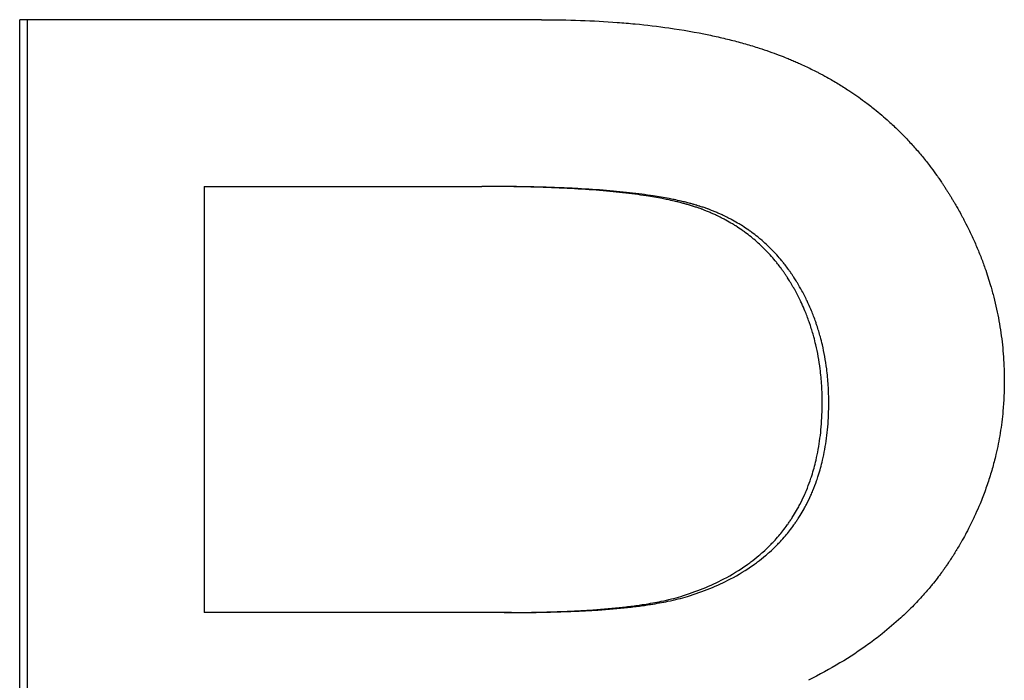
# Model space of a CAD drawing. Extents: x -6.6 to 6.6, y 0 to 15.4.
# Tile 4 of 15: x -1.03 to -0.807, y 8.889 to 9.039. Entities that reach past the tile are written whole.
import ezdxf

# ---------------------------------------------------------------- set-up
doc = ezdxf.new("R2010")
doc.units = 0
doc.header["$MEASUREMENT"] = 0
doc.layers.get('0').update_dxf_attribs({"linetype": 'CONTINUOUS'})

msp = doc.modelspace()

# ---------------------------------------------------------------- linework, layer by layer
for p, q in [((-0.91184, 9.03883), (-1.0301, 9.03883)), ((-1.0301, 8.71883), (-1.0301, 9.03883)), ((-0.98832, 9.00103), (-0.98832, 8.90444)), ((-0.98832, 9.00103), (-0.92532, 9.00103)), ((-0.9237, 9.00103), (-0.92532, 9.00103)), ((-0.92026, 8.90444), (-0.98832, 8.90444)), ((-0.91866, 8.90444), (-0.92026, 8.90444))]:
    msp.add_line(p, q)
msp.add_open_spline([(-1.0283, 8.71883), (-1.0283, 8.8255), (-1.0283, 8.93217), (-1.0283, 9.03883)], degree=3)
for points, knots in [([(-0.91184, 9.03883), (-0.90883, 9.03883), (-0.90589, 9.03878), (-0.90303, 9.03868), (-0.90016, 9.03858), (-0.89738, 9.03843), (-0.89466, 9.03822), (-0.8933, 9.03812), (-0.89196, 9.03801), (-0.89064, 9.03788), (-0.888, 9.03763), (-0.88543, 9.03732), (-0.88294, 9.03697), (-0.87982, 9.03652), (-0.87682, 9.036), (-0.87393, 9.0354), (-0.87336, 9.03527), (-0.87278, 9.03515), (-0.87222, 9.03502), (-0.87108, 9.03477), (-0.86996, 9.0345), (-0.86886, 9.03422), (-0.86831, 9.03408), (-0.86777, 9.03394), (-0.86723, 9.03379), (-0.86615, 9.0335), (-0.86508, 9.0332), (-0.86404, 9.03288), (-0.86352, 9.03272), (-0.863, 9.03256), (-0.86249, 9.03239), (-0.86172, 9.03215), (-0.86096, 9.03189), (-0.86021, 9.03163), (-0.85946, 9.03137), (-0.85873, 9.0311), (-0.858, 9.03082), (-0.85739, 9.03059), (-0.85679, 9.03036), (-0.8562, 9.03012), (-0.85585, 9.02997), (-0.85549, 9.02983), (-0.85514, 9.02968), (-0.85479, 9.02953), (-0.85445, 9.02938), (-0.8541, 9.02923), (-0.85376, 9.02908), (-0.85342, 9.02893), (-0.85307, 9.02877), (-0.85262, 9.02856), (-0.85217, 9.02835), (-0.85172, 9.02814), (-0.8515, 9.02803), (-0.85127, 9.02793), (-0.85105, 9.02782), (-0.85061, 9.0276), (-0.85017, 9.02738), (-0.84973, 9.02716), (-0.84951, 9.02705), (-0.84929, 9.02693), (-0.84907, 9.02682), (-0.84842, 9.02648), (-0.84777, 9.02613), (-0.84713, 9.02578), (-0.84671, 9.02554), (-0.84628, 9.0253), (-0.84586, 9.02506), (-0.84502, 9.02457), (-0.84419, 9.02407), (-0.84338, 9.02355), (-0.84297, 9.0233), (-0.84257, 9.02303), (-0.84216, 9.02277), (-0.84096, 9.02198), (-0.83978, 9.02116), (-0.83863, 9.0203), (-0.83787, 9.01974), (-0.83712, 9.01915), (-0.83637, 9.01856), (-0.83526, 9.01766), (-0.83418, 9.01674), (-0.83312, 9.01579), (-0.83277, 9.01547), (-0.83242, 9.01515), (-0.83208, 9.01482), (-0.83138, 9.01417), (-0.83071, 9.01351), (-0.83004, 9.01283), (-0.8297, 9.0125), (-0.82937, 9.01215), (-0.82905, 9.01181), (-0.82839, 9.01112), (-0.82775, 9.01042), (-0.82712, 9.0097), (-0.82681, 9.00934), (-0.82649, 9.00898), (-0.82619, 9.00861), (-0.82557, 9.00788), (-0.82496, 9.00714), (-0.82437, 9.00638), (-0.82408, 9.006), (-0.82378, 9.00562), (-0.82349, 9.00524), (-0.82306, 9.00466), (-0.82263, 9.00407), (-0.82221, 9.00348), (-0.82207, 9.00328), (-0.82193, 9.00308), (-0.82179, 9.00288), (-0.82158, 9.00258), (-0.82137, 9.00228), (-0.82117, 9.00198), (-0.8211, 9.00188), (-0.82103, 9.00178), (-0.82097, 9.00168), (-0.82083, 9.00147), (-0.8207, 9.00127), (-0.82056, 9.00106), (-0.82049, 9.00096), (-0.82043, 9.00086), (-0.82036, 9.00076), (-0.82023, 9.00055), (-0.82009, 9.00035), (-0.81996, 9.00014), (-0.8199, 9.00003), (-0.81983, 8.99993), (-0.81977, 8.99983), (-0.81963, 8.99962), (-0.8195, 8.99941), (-0.81937, 8.9992), (-0.81931, 8.9991), (-0.81925, 8.99899), (-0.81918, 8.99889), (-0.81905, 8.99868), (-0.81893, 8.99847), (-0.8188, 8.99826), (-0.81874, 8.99815), (-0.81867, 8.99805), (-0.81861, 8.99794), (-0.81848, 8.99773), (-0.81836, 8.99752), (-0.81824, 8.99731), (-0.81818, 8.9972), (-0.81811, 8.9971), (-0.81805, 8.99699), (-0.81787, 8.99668), (-0.81769, 8.99636), (-0.81751, 8.99604), (-0.81739, 8.99583), (-0.81727, 8.99562), (-0.81715, 8.99541), (-0.81692, 8.99499), (-0.81669, 8.99456), (-0.81646, 8.99414), (-0.81635, 8.99393), (-0.81624, 8.99371), (-0.81612, 8.9935), (-0.81579, 8.99286), (-0.81547, 8.99222), (-0.81515, 8.99158), (-0.81494, 8.99115), (-0.81473, 8.99073), (-0.81453, 8.9903), (-0.81413, 8.98944), (-0.81374, 8.98858), (-0.81336, 8.98772), (-0.81318, 8.98729), (-0.813, 8.98685), (-0.81282, 8.98642), (-0.81246, 8.98556), (-0.81212, 8.98469), (-0.8118, 8.98382), (-0.81164, 8.98338), (-0.81148, 8.98295), (-0.81133, 8.98251), (-0.81086, 8.9812), (-0.81044, 8.97988), (-0.81005, 8.97856), (-0.80979, 8.97768), (-0.80955, 8.97679), (-0.80932, 8.97591), (-0.80887, 8.97413), (-0.80848, 8.97235), (-0.80816, 8.97055), (-0.80799, 8.96966), (-0.80785, 8.96875), (-0.80772, 8.96785), (-0.80746, 8.96605), (-0.80727, 8.96423), (-0.80714, 8.9624), (-0.80701, 8.96057), (-0.80694, 8.95873), (-0.80694, 8.95688)], [0, 0, 0, 0, 0.125, 0.125, 0.125, 0.25, 0.25, 0.25, 0.3125, 0.3125, 0.3125, 0.4375, 0.4375, 0.4375, 0.59375, 0.59375, 0.59375, 0.625, 0.625, 0.625, 0.6875, 0.6875, 0.6875, 0.71875, 0.71875, 0.71875, 0.78125, 0.78125, 0.78125, 0.8125, 0.8125, 0.8125, 0.859375, 0.859375, 0.859375, 0.90625, 0.90625, 0.90625, 0.945312, 0.945312, 0.945312, 0.96875, 0.96875, 0.96875, 0.992188, 0.992188, 0.992188, 1.015625, 1.015625, 1.015625, 1.046875, 1.046875, 1.046875, 1.0625, 1.0625, 1.0625, 1.09375, 1.09375, 1.09375, 1.109375, 1.109375, 1.109375, 1.15625, 1.15625, 1.15625, 1.1875, 1.1875, 1.1875, 1.25, 1.25, 1.25, 1.28125, 1.28125, 1.28125, 1.375, 1.375, 1.375, 1.4375, 1.4375, 1.4375, 1.53125, 1.53125, 1.53125, 1.5625, 1.5625, 1.5625, 1.625, 1.625, 1.625, 1.65625, 1.65625, 1.65625, 1.71875, 1.71875, 1.71875, 1.75, 1.75, 1.75, 1.8125, 1.8125, 1.8125, 1.84375, 1.84375, 1.84375, 1.890625, 1.890625, 1.890625, 1.90625, 1.90625, 1.90625, 1.929688, 1.929688, 1.929688, 1.9375, 1.9375, 1.9375, 1.953125, 1.953125, 1.953125, 1.960938, 1.960938, 1.960938, 1.976562, 1.976562, 1.976562, 1.984375, 1.984375, 1.984375, 2, 2, 2, 2.007812, 2.007812, 2.007812, 2.023438, 2.023438, 2.023438, 2.03125, 2.03125, 2.03125, 2.046875, 2.046875, 2.046875, 2.054688, 2.054688, 2.054688, 2.078125, 2.078125, 2.078125, 2.09375, 2.09375, 2.09375, 2.125, 2.125, 2.125, 2.140625, 2.140625, 2.140625, 2.1875, 2.1875, 2.1875, 2.21875, 2.21875, 2.21875, 2.28125, 2.28125, 2.28125, 2.3125, 2.3125, 2.3125, 2.375, 2.375, 2.375, 2.40625, 2.40625, 2.40625, 2.5, 2.5, 2.5, 2.5625, 2.5625, 2.5625, 2.6875, 2.6875, 2.6875, 2.75, 2.75, 2.75, 2.875, 2.875, 2.875, 3, 3, 3, 3]), ([(-0.84821, 8.95201), (-0.84821, 8.95333), (-0.84825, 8.95463), (-0.84833, 8.95591), (-0.84841, 8.95719), (-0.84853, 8.95845), (-0.84869, 8.9597), (-0.84892, 8.96156), (-0.84925, 8.96338), (-0.84967, 8.96515), (-0.8498, 8.96575), (-0.84995, 8.96633), (-0.85011, 8.96691), (-0.85035, 8.96779), (-0.85061, 8.96865), (-0.85089, 8.9695), (-0.85098, 8.96978), (-0.85108, 8.97006), (-0.85118, 8.97035), (-0.85148, 8.97119), (-0.85179, 8.97202), (-0.85214, 8.97284), (-0.85236, 8.97339), (-0.8526, 8.97393), (-0.85285, 8.97447), (-0.85297, 8.97474), (-0.8531, 8.97501), (-0.85323, 8.97527), (-0.85342, 8.97567), (-0.85362, 8.97607), (-0.85382, 8.97646), (-0.85403, 8.97686), (-0.85424, 8.97725), (-0.85445, 8.97764), (-0.85452, 8.97776), (-0.85459, 8.97789), (-0.85467, 8.97802), (-0.85489, 8.97841), (-0.85511, 8.97879), (-0.85534, 8.97917), (-0.85538, 8.97924), (-0.85542, 8.9793), (-0.85546, 8.97936), (-0.85565, 8.97968), (-0.85585, 8.98), (-0.85605, 8.98031), (-0.85609, 8.98037), (-0.85613, 8.98043), (-0.85617, 8.98049), (-0.85629, 8.98068), (-0.85641, 8.98086), (-0.85653, 8.98105), (-0.85662, 8.98117), (-0.8567, 8.98129), (-0.85678, 8.98141), (-0.85682, 8.98147), (-0.85687, 8.98153), (-0.85691, 8.98159), (-0.85703, 8.98177), (-0.85716, 8.98195), (-0.85729, 8.98213), (-0.85737, 8.98225), (-0.85746, 8.98237), (-0.85755, 8.98248), (-0.85781, 8.98283), (-0.85807, 8.98318), (-0.85834, 8.98352), (-0.85852, 8.98375), (-0.8587, 8.98397), (-0.85888, 8.98419), (-0.85925, 8.98464), (-0.85962, 8.98507), (-0.86001, 8.9855), (-0.8602, 8.98571), (-0.86039, 8.98592), (-0.86059, 8.98613), (-0.86098, 8.98654), (-0.86138, 8.98694), (-0.86179, 8.98734), (-0.86199, 8.98754), (-0.8622, 8.98773), (-0.8624, 8.98792), (-0.86282, 8.98831), (-0.86324, 8.98868), (-0.86368, 8.98905), (-0.86389, 8.98923), (-0.86411, 8.98941), (-0.86433, 8.98959), (-0.86477, 8.98994), (-0.86522, 8.99029), (-0.86568, 8.99063), (-0.86591, 8.99079), (-0.86614, 8.99096), (-0.86638, 8.99112), (-0.86684, 8.99145), (-0.86732, 8.99176), (-0.8678, 8.99207), (-0.86804, 8.99222), (-0.86828, 8.99237), (-0.86853, 8.99252), (-0.86902, 8.99282), (-0.86952, 8.9931), (-0.87003, 8.99338), (-0.87028, 8.99352), (-0.87054, 8.99366), (-0.8708, 8.99379), (-0.87118, 8.99399), (-0.87157, 8.99418), (-0.87197, 8.99437), (-0.8721, 8.99444), (-0.87224, 8.9945), (-0.87237, 8.99456), (-0.87263, 8.99468), (-0.8729, 8.9948), (-0.87317, 8.99492), (-0.87331, 8.99498), (-0.87344, 8.99504), (-0.87358, 8.9951), (-0.87385, 8.99522), (-0.87413, 8.99533), (-0.8744, 8.99544), (-0.87454, 8.9955), (-0.87468, 8.99555), (-0.87482, 8.99561), (-0.87503, 8.99569), (-0.87524, 8.99577), (-0.87545, 8.99585), (-0.87552, 8.99587), (-0.87559, 8.9959), (-0.87566, 8.99592), (-0.87581, 8.99598), (-0.87595, 8.99603), (-0.87609, 8.99608), (-0.87616, 8.9961), (-0.87623, 8.99613), (-0.8763, 8.99615), (-0.87645, 8.9962), (-0.87659, 8.99625), (-0.87673, 8.9963), (-0.87681, 8.99633), (-0.87688, 8.99635), (-0.87695, 8.99637), (-0.8771, 8.99642), (-0.87724, 8.99647), (-0.87739, 8.99652), (-0.87746, 8.99654), (-0.87753, 8.99656), (-0.87761, 8.99659), (-0.87775, 8.99663), (-0.8779, 8.99668), (-0.87805, 8.99673), (-0.87813, 8.99675), (-0.8782, 8.99677), (-0.87828, 8.9968), (-0.87843, 8.99684), (-0.87859, 8.99689), (-0.87874, 8.99693), (-0.87882, 8.99695), (-0.8789, 8.99698), (-0.87898, 8.997), (-0.87921, 8.99706), (-0.87945, 8.99713), (-0.87969, 8.9972), (-0.87985, 8.99724), (-0.88002, 8.99728), (-0.88018, 8.99732), (-0.88051, 8.99741), (-0.88085, 8.99749), (-0.88119, 8.99758), (-0.88137, 8.99762), (-0.88154, 8.99766), (-0.88171, 8.9977), (-0.88224, 8.99782), (-0.88278, 8.99794), (-0.88333, 8.99805), (-0.8837, 8.99813), (-0.88408, 8.9982), (-0.88446, 8.99828), (-0.88561, 8.9985), (-0.88681, 8.9987), (-0.88808, 8.9989), (-0.88892, 8.99903), (-0.88979, 8.99915), (-0.89068, 8.99927), (-0.89247, 8.9995), (-0.89436, 8.99971), (-0.89636, 8.9999), (-0.89736, 9), (-0.89839, 9.00008), (-0.89944, 9.00017), (-0.90154, 9.00033), (-0.90374, 9.00047), (-0.90605, 9.00059), (-0.90721, 9.00065), (-0.90839, 9.0007), (-0.90959, 9.00075), (-0.91201, 9.00084), (-0.91452, 9.00091), (-0.91714, 9.00096), (-0.91977, 9.00101), (-0.92249, 9.00103), (-0.92532, 9.00103)], [0, 0, 0, 0, 0.125, 0.125, 0.125, 0.25, 0.25, 0.25, 0.4375, 0.4375, 0.4375, 0.5, 0.5, 0.5, 0.59375, 0.59375, 0.59375, 0.625, 0.625, 0.625, 0.71875, 0.71875, 0.71875, 0.78125, 0.78125, 0.78125, 0.8125, 0.8125, 0.8125, 0.859375, 0.859375, 0.859375, 0.90625, 0.90625, 0.90625, 0.921875, 0.921875, 0.921875, 0.96875, 0.96875, 0.96875, 0.976562, 0.976562, 0.976562, 1.015625, 1.015625, 1.015625, 1.023438, 1.023438, 1.023438, 1.046875, 1.046875, 1.046875, 1.0625, 1.0625, 1.0625, 1.070312, 1.070312, 1.070312, 1.09375, 1.09375, 1.09375, 1.109375, 1.109375, 1.109375, 1.15625, 1.15625, 1.15625, 1.1875, 1.1875, 1.1875, 1.25, 1.25, 1.25, 1.28125, 1.28125, 1.28125, 1.34375, 1.34375, 1.34375, 1.375, 1.375, 1.375, 1.4375, 1.4375, 1.4375, 1.46875, 1.46875, 1.46875, 1.53125, 1.53125, 1.53125, 1.5625, 1.5625, 1.5625, 1.625, 1.625, 1.625, 1.65625, 1.65625, 1.65625, 1.71875, 1.71875, 1.71875, 1.75, 1.75, 1.75, 1.796875, 1.796875, 1.796875, 1.8125, 1.8125, 1.8125, 1.84375, 1.84375, 1.84375, 1.859375, 1.859375, 1.859375, 1.890625, 1.890625, 1.890625, 1.90625, 1.90625, 1.90625, 1.929688, 1.929688, 1.929688, 1.9375, 1.9375, 1.9375, 1.953125, 1.953125, 1.953125, 1.960938, 1.960938, 1.960938, 1.976562, 1.976562, 1.976562, 1.984375, 1.984375, 1.984375, 2, 2, 2, 2.007812, 2.007812, 2.007812, 2.023438, 2.023438, 2.023438, 2.03125, 2.03125, 2.03125, 2.046875, 2.046875, 2.046875, 2.054688, 2.054688, 2.054688, 2.078125, 2.078125, 2.078125, 2.09375, 2.09375, 2.09375, 2.125, 2.125, 2.125, 2.140625, 2.140625, 2.140625, 2.1875, 2.1875, 2.1875, 2.21875, 2.21875, 2.21875, 2.3125, 2.3125, 2.3125, 2.375, 2.375, 2.375, 2.5, 2.5, 2.5, 2.5625, 2.5625, 2.5625, 2.6875, 2.6875, 2.6875, 2.75, 2.75, 2.75, 2.875, 2.875, 2.875, 3, 3, 3, 3]), ([(-0.84673, 8.95201), (-0.84673, 8.95333), (-0.84677, 8.95463), (-0.84685, 8.95591), (-0.84693, 8.95719), (-0.84705, 8.95845), (-0.8472, 8.9597), (-0.84744, 8.96156), (-0.84777, 8.96338), (-0.84818, 8.96515), (-0.84832, 8.96575), (-0.84847, 8.96633), (-0.84863, 8.96691), (-0.84886, 8.96779), (-0.84912, 8.96865), (-0.8494, 8.9695), (-0.8495, 8.96978), (-0.84959, 8.97006), (-0.84969, 8.97035), (-0.84999, 8.97119), (-0.85031, 8.97202), (-0.85065, 8.97284), (-0.85088, 8.97339), (-0.85111, 8.97393), (-0.85136, 8.97447), (-0.85148, 8.97474), (-0.85161, 8.97501), (-0.85174, 8.97527), (-0.85193, 8.97567), (-0.85213, 8.97607), (-0.85233, 8.97646), (-0.85254, 8.97686), (-0.85274, 8.97725), (-0.85296, 8.97764), (-0.85303, 8.97776), (-0.8531, 8.97789), (-0.85318, 8.97802), (-0.85339, 8.97841), (-0.85362, 8.97879), (-0.85385, 8.97917), (-0.85389, 8.97924), (-0.85392, 8.9793), (-0.85396, 8.97936), (-0.85416, 8.97968), (-0.85435, 8.98), (-0.85455, 8.98031), (-0.85459, 8.98037), (-0.85463, 8.98043), (-0.85467, 8.98049), (-0.85479, 8.98068), (-0.85492, 8.98086), (-0.85504, 8.98105), (-0.85512, 8.98117), (-0.8552, 8.98129), (-0.85529, 8.98141), (-0.85533, 8.98147), (-0.85537, 8.98153), (-0.85541, 8.98159), (-0.85554, 8.98177), (-0.85566, 8.98195), (-0.85579, 8.98213), (-0.85588, 8.98225), (-0.85596, 8.98237), (-0.85605, 8.98248), (-0.85631, 8.98283), (-0.85657, 8.98318), (-0.85684, 8.98352), (-0.85702, 8.98375), (-0.8572, 8.98397), (-0.85738, 8.98419), (-0.85775, 8.98464), (-0.85812, 8.98507), (-0.8585, 8.9855), (-0.8587, 8.98571), (-0.85889, 8.98592), (-0.85908, 8.98613), (-0.85948, 8.98654), (-0.85987, 8.98694), (-0.86028, 8.98734), (-0.86048, 8.98754), (-0.86069, 8.98773), (-0.8609, 8.98792), (-0.86131, 8.98831), (-0.86174, 8.98868), (-0.86217, 8.98905), (-0.86239, 8.98923), (-0.8626, 8.98941), (-0.86282, 8.98959), (-0.86327, 8.98994), (-0.86371, 8.99029), (-0.86417, 8.99063), (-0.8644, 8.99079), (-0.86463, 8.99096), (-0.86486, 8.99112), (-0.86533, 8.99145), (-0.8658, 8.99176), (-0.86628, 8.99207), (-0.86652, 8.99222), (-0.86677, 8.99237), (-0.86701, 8.99252), (-0.8675, 8.99282), (-0.868, 8.9931), (-0.86851, 8.99338), (-0.86876, 8.99352), (-0.86902, 8.99366), (-0.86928, 8.99379), (-0.86966, 8.99399), (-0.87005, 8.99418), (-0.87045, 8.99437), (-0.87058, 8.99444), (-0.87071, 8.9945), (-0.87085, 8.99456), (-0.87111, 8.99468), (-0.87138, 8.9948), (-0.87165, 8.99492), (-0.87178, 8.99498), (-0.87192, 8.99504), (-0.87206, 8.9951), (-0.87233, 8.99522), (-0.8726, 8.99533), (-0.87288, 8.99544), (-0.87302, 8.9955), (-0.87315, 8.99555), (-0.87329, 8.99561), (-0.8735, 8.99569), (-0.87371, 8.99577), (-0.87392, 8.99585), (-0.87399, 8.99587), (-0.87406, 8.9959), (-0.87414, 8.99592), (-0.87428, 8.99598), (-0.87442, 8.99603), (-0.87456, 8.99608), (-0.87463, 8.9961), (-0.8747, 8.99613), (-0.87477, 8.99615), (-0.87492, 8.9962), (-0.87506, 8.99625), (-0.8752, 8.9963), (-0.87528, 8.99633), (-0.87535, 8.99635), (-0.87542, 8.99637), (-0.87556, 8.99642), (-0.87571, 8.99647), (-0.87585, 8.99652), (-0.87593, 8.99654), (-0.876, 8.99656), (-0.87607, 8.99659), (-0.87622, 8.99663), (-0.87637, 8.99668), (-0.87652, 8.99673), (-0.87659, 8.99675), (-0.87667, 8.99677), (-0.87675, 8.9968), (-0.8769, 8.99684), (-0.87705, 8.99689), (-0.87721, 8.99693), (-0.87728, 8.99695), (-0.87736, 8.99698), (-0.87744, 8.997), (-0.87768, 8.99706), (-0.87791, 8.99713), (-0.87816, 8.9972), (-0.87832, 8.99724), (-0.87848, 8.99728), (-0.87865, 8.99732), (-0.87898, 8.99741), (-0.87931, 8.99749), (-0.87966, 8.99758), (-0.87983, 8.99762), (-0.88, 8.99766), (-0.88017, 8.9977), (-0.8807, 8.99782), (-0.88124, 8.99794), (-0.88179, 8.99805), (-0.88216, 8.99813), (-0.88253, 8.9982), (-0.88291, 8.99828), (-0.88406, 8.9985), (-0.88526, 8.9987), (-0.88653, 8.9989), (-0.88737, 8.99903), (-0.88823, 8.99915), (-0.88913, 8.99927), (-0.89091, 8.9995), (-0.8928, 8.99971), (-0.8948, 8.9999), (-0.89579, 9), (-0.89682, 9.00008), (-0.89787, 9.00017), (-0.89996, 9.00033), (-0.90217, 9.00047), (-0.90447, 9.00059), (-0.90562, 9.00065), (-0.9068, 9.0007), (-0.90801, 9.00075), (-0.91041, 9.00084), (-0.91293, 9.00091), (-0.91554, 9.00096), (-0.91816, 9.00101), (-0.92088, 9.00103), (-0.9237, 9.00103)], [0, 0, 0, 0, 0.125, 0.125, 0.125, 0.25, 0.25, 0.25, 0.4375, 0.4375, 0.4375, 0.5, 0.5, 0.5, 0.59375, 0.59375, 0.59375, 0.625, 0.625, 0.625, 0.71875, 0.71875, 0.71875, 0.78125, 0.78125, 0.78125, 0.8125, 0.8125, 0.8125, 0.859375, 0.859375, 0.859375, 0.90625, 0.90625, 0.90625, 0.921875, 0.921875, 0.921875, 0.96875, 0.96875, 0.96875, 0.976562, 0.976562, 0.976562, 1.015625, 1.015625, 1.015625, 1.023438, 1.023438, 1.023438, 1.046875, 1.046875, 1.046875, 1.0625, 1.0625, 1.0625, 1.070312, 1.070312, 1.070312, 1.09375, 1.09375, 1.09375, 1.109375, 1.109375, 1.109375, 1.15625, 1.15625, 1.15625, 1.1875, 1.1875, 1.1875, 1.25, 1.25, 1.25, 1.28125, 1.28125, 1.28125, 1.34375, 1.34375, 1.34375, 1.375, 1.375, 1.375, 1.4375, 1.4375, 1.4375, 1.46875, 1.46875, 1.46875, 1.53125, 1.53125, 1.53125, 1.5625, 1.5625, 1.5625, 1.625, 1.625, 1.625, 1.65625, 1.65625, 1.65625, 1.71875, 1.71875, 1.71875, 1.75, 1.75, 1.75, 1.796875, 1.796875, 1.796875, 1.8125, 1.8125, 1.8125, 1.84375, 1.84375, 1.84375, 1.859375, 1.859375, 1.859375, 1.890625, 1.890625, 1.890625, 1.90625, 1.90625, 1.90625, 1.929688, 1.929688, 1.929688, 1.9375, 1.9375, 1.9375, 1.953125, 1.953125, 1.953125, 1.960938, 1.960938, 1.960938, 1.976562, 1.976562, 1.976562, 1.984375, 1.984375, 1.984375, 2, 2, 2, 2.007812, 2.007812, 2.007812, 2.023438, 2.023438, 2.023438, 2.03125, 2.03125, 2.03125, 2.046875, 2.046875, 2.046875, 2.054688, 2.054688, 2.054688, 2.078125, 2.078125, 2.078125, 2.09375, 2.09375, 2.09375, 2.125, 2.125, 2.125, 2.140625, 2.140625, 2.140625, 2.1875, 2.1875, 2.1875, 2.21875, 2.21875, 2.21875, 2.3125, 2.3125, 2.3125, 2.375, 2.375, 2.375, 2.5, 2.5, 2.5, 2.5625, 2.5625, 2.5625, 2.6875, 2.6875, 2.6875, 2.75, 2.75, 2.75, 2.875, 2.875, 2.875, 3, 3, 3, 3]), ([(-0.80694, 8.95688), (-0.80694, 8.95461), (-0.80704, 8.95235), (-0.80725, 8.95012), (-0.8074, 8.94845), (-0.80761, 8.94679), (-0.80788, 8.94514), (-0.80814, 8.94349), (-0.80847, 8.94186), (-0.80885, 8.94023), (-0.80898, 8.93969), (-0.80911, 8.93915), (-0.80925, 8.93862), (-0.80953, 8.93754), (-0.80983, 8.93647), (-0.81016, 8.9354), (-0.81033, 8.93487), (-0.8105, 8.93434), (-0.81068, 8.93381), (-0.81104, 8.93275), (-0.81142, 8.9317), (-0.81182, 8.93065), (-0.81203, 8.93013), (-0.81224, 8.9296), (-0.81245, 8.92908), (-0.81278, 8.9283), (-0.81312, 8.92752), (-0.81347, 8.92675), (-0.81382, 8.92597), (-0.81419, 8.9252), (-0.81457, 8.92443), (-0.81489, 8.92379), (-0.81522, 8.92315), (-0.81555, 8.92252), (-0.81562, 8.92239), (-0.81569, 8.92226), (-0.81576, 8.92213), (-0.81606, 8.92156), (-0.81638, 8.92099), (-0.8167, 8.92042), (-0.81681, 8.92023), (-0.81692, 8.92004), (-0.81703, 8.91986), (-0.81725, 8.91948), (-0.81747, 8.9191), (-0.8177, 8.91872), (-0.81774, 8.91866), (-0.81777, 8.9186), (-0.81781, 8.91854), (-0.81793, 8.91835), (-0.81804, 8.91816), (-0.81816, 8.91797), (-0.81823, 8.91785), (-0.81831, 8.91772), (-0.81839, 8.9176), (-0.81851, 8.91741), (-0.81862, 8.91723), (-0.81874, 8.91704), (-0.81878, 8.91698), (-0.81882, 8.91692), (-0.81886, 8.91685), (-0.81894, 8.91673), (-0.81902, 8.91661), (-0.8191, 8.91649), (-0.81914, 8.91642), (-0.81918, 8.91636), (-0.81922, 8.9163), (-0.81934, 8.91612), (-0.81947, 8.91593), (-0.81959, 8.91575), (-0.81967, 8.91563), (-0.81975, 8.91551), (-0.81984, 8.91539), (-0.82, 8.91514), (-0.82017, 8.9149), (-0.82034, 8.91466), (-0.82042, 8.91454), (-0.82051, 8.91442), (-0.82059, 8.9143), (-0.82085, 8.91394), (-0.82111, 8.91358), (-0.82137, 8.91323), (-0.82155, 8.91299), (-0.82173, 8.91276), (-0.82191, 8.91252), (-0.82226, 8.91205), (-0.82263, 8.91158), (-0.823, 8.91112), (-0.82319, 8.91089), (-0.82337, 8.91066), (-0.82356, 8.91043), (-0.82413, 8.90975), (-0.82471, 8.90907), (-0.82531, 8.9084), (-0.82571, 8.90795), (-0.82611, 8.90751), (-0.82652, 8.90707), (-0.82734, 8.9062), (-0.82819, 8.90534), (-0.82907, 8.90449), (-0.82951, 8.90407), (-0.82995, 8.90365), (-0.8304, 8.90324), (-0.83175, 8.90199), (-0.83317, 8.90079), (-0.83464, 8.89961), (-0.83562, 8.89883), (-0.83663, 8.89807), (-0.83766, 8.89732), (-0.83973, 8.89582), (-0.84191, 8.89438), (-0.84419, 8.89301), (-0.84647, 8.89164), (-0.84885, 8.89033), (-0.85135, 8.88908)], [0, 0, 0, 0, 0.166667, 0.166667, 0.166667, 0.291667, 0.291667, 0.291667, 0.416667, 0.416667, 0.416667, 0.458333, 0.458333, 0.458333, 0.541667, 0.541667, 0.541667, 0.583333, 0.583333, 0.583333, 0.666667, 0.666667, 0.666667, 0.708333, 0.708333, 0.708333, 0.770833, 0.770833, 0.770833, 0.833333, 0.833333, 0.833333, 0.885417, 0.885417, 0.885417, 0.895833, 0.895833, 0.895833, 0.942708, 0.942708, 0.942708, 0.958333, 0.958333, 0.958333, 0.989583, 0.989583, 0.989583, 0.994792, 0.994792, 0.994792, 1.010417, 1.010417, 1.010417, 1.020833, 1.020833, 1.020833, 1.036458, 1.036458, 1.036458, 1.041667, 1.041667, 1.041667, 1.052083, 1.052083, 1.052083, 1.057292, 1.057292, 1.057292, 1.072917, 1.072917, 1.072917, 1.083333, 1.083333, 1.083333, 1.104167, 1.104167, 1.104167, 1.114583, 1.114583, 1.114583, 1.145833, 1.145833, 1.145833, 1.166667, 1.166667, 1.166667, 1.208333, 1.208333, 1.208333, 1.229167, 1.229167, 1.229167, 1.291667, 1.291667, 1.291667, 1.333333, 1.333333, 1.333333, 1.416667, 1.416667, 1.416667, 1.458333, 1.458333, 1.458333, 1.583333, 1.583333, 1.583333, 1.666667, 1.666667, 1.666667, 1.833333, 1.833333, 1.833333, 2, 2, 2, 2]), ([(-0.88028, 8.9081), (-0.87851, 8.90865), (-0.87682, 8.90924), (-0.87519, 8.9099), (-0.87357, 8.91056), (-0.87202, 8.91127), (-0.87054, 8.91205), (-0.8687, 8.91301), (-0.86696, 8.91407), (-0.86534, 8.91521), (-0.86502, 8.91544), (-0.8647, 8.91567), (-0.86438, 8.91591), (-0.86375, 8.91638), (-0.86314, 8.91687), (-0.86255, 8.91737), (-0.86225, 8.91762), (-0.86196, 8.91788), (-0.86167, 8.91813), (-0.86109, 8.91865), (-0.86054, 8.91918), (-0.86, 8.91972), (-0.85973, 8.92), (-0.85946, 8.92027), (-0.8592, 8.92055), (-0.85881, 8.92097), (-0.85843, 8.9214), (-0.85806, 8.92183), (-0.85775, 8.9222), (-0.85745, 8.92257), (-0.85715, 8.92294), (-0.8568, 8.92339), (-0.85646, 8.92385), (-0.85612, 8.92431), (-0.85607, 8.92439), (-0.85601, 8.92447), (-0.85596, 8.92454), (-0.85579, 8.92478), (-0.85563, 8.92501), (-0.85547, 8.92525), (-0.85531, 8.92549), (-0.85515, 8.92573), (-0.855, 8.92597), (-0.8549, 8.92613), (-0.8548, 8.92629), (-0.8547, 8.92645), (-0.85439, 8.92694), (-0.8541, 8.92743), (-0.85382, 8.92794), (-0.85363, 8.92827), (-0.85345, 8.92861), (-0.85327, 8.92895), (-0.85292, 8.92963), (-0.85258, 8.93033), (-0.85226, 8.93104), (-0.85211, 8.93139), (-0.85195, 8.93175), (-0.8518, 8.93211), (-0.8515, 8.93284), (-0.85122, 8.93357), (-0.85096, 8.93432), (-0.85083, 8.9347), (-0.8507, 8.93507), (-0.85058, 8.93546), (-0.85022, 8.9366), (-0.84989, 8.93777), (-0.84961, 8.93898), (-0.84943, 8.93978), (-0.84926, 8.94059), (-0.84911, 8.94142), (-0.84881, 8.94308), (-0.84858, 8.94479), (-0.84844, 8.94655), (-0.84829, 8.94832), (-0.84821, 8.95014), (-0.84821, 8.95201)], [0, 0, 0, 0, 0.166667, 0.166667, 0.166667, 0.333333, 0.333333, 0.333333, 0.541667, 0.541667, 0.541667, 0.583333, 0.583333, 0.583333, 0.666667, 0.666667, 0.666667, 0.708333, 0.708333, 0.708333, 0.791667, 0.791667, 0.791667, 0.833333, 0.833333, 0.833333, 0.895833, 0.895833, 0.895833, 0.947917, 0.947917, 0.947917, 1.010417, 1.010417, 1.010417, 1.020833, 1.020833, 1.020833, 1.052083, 1.052083, 1.052083, 1.083333, 1.083333, 1.083333, 1.104167, 1.104167, 1.104167, 1.166667, 1.166667, 1.166667, 1.208333, 1.208333, 1.208333, 1.291667, 1.291667, 1.291667, 1.333333, 1.333333, 1.333333, 1.416667, 1.416667, 1.416667, 1.458333, 1.458333, 1.458333, 1.583333, 1.583333, 1.583333, 1.666667, 1.666667, 1.666667, 1.833333, 1.833333, 1.833333, 2, 2, 2, 2]), ([(-0.87874, 8.9081), (-0.87698, 8.90865), (-0.87529, 8.90924), (-0.87367, 8.9099), (-0.87205, 8.91056), (-0.8705, 8.91127), (-0.86902, 8.91205), (-0.86718, 8.91301), (-0.86545, 8.91407), (-0.86383, 8.91521), (-0.86351, 8.91544), (-0.86319, 8.91567), (-0.86287, 8.91591), (-0.86224, 8.91638), (-0.86163, 8.91687), (-0.86104, 8.91737), (-0.86074, 8.91762), (-0.86045, 8.91788), (-0.86017, 8.91813), (-0.85959, 8.91865), (-0.85903, 8.91918), (-0.8585, 8.91972), (-0.85823, 8.92), (-0.85796, 8.92027), (-0.8577, 8.92055), (-0.85731, 8.92097), (-0.85693, 8.9214), (-0.85656, 8.92183), (-0.85625, 8.9222), (-0.85595, 8.92257), (-0.85566, 8.92294), (-0.8553, 8.92339), (-0.85496, 8.92385), (-0.85463, 8.92431), (-0.85457, 8.92439), (-0.85452, 8.92447), (-0.85446, 8.92454), (-0.8543, 8.92478), (-0.85414, 8.92501), (-0.85398, 8.92525), (-0.85382, 8.92549), (-0.85366, 8.92573), (-0.85351, 8.92597), (-0.8534, 8.92613), (-0.8533, 8.92629), (-0.8532, 8.92645), (-0.8529, 8.92694), (-0.85261, 8.92743), (-0.85233, 8.92794), (-0.85214, 8.92827), (-0.85196, 8.92861), (-0.85179, 8.92895), (-0.85143, 8.92963), (-0.85109, 8.93033), (-0.85078, 8.93104), (-0.85062, 8.93139), (-0.85046, 8.93175), (-0.85032, 8.93211), (-0.85002, 8.93284), (-0.84974, 8.93357), (-0.84947, 8.93432), (-0.84934, 8.9347), (-0.84922, 8.93507), (-0.8491, 8.93546), (-0.84873, 8.9366), (-0.84841, 8.93777), (-0.84813, 8.93898), (-0.84794, 8.93978), (-0.84778, 8.94059), (-0.84763, 8.94142), (-0.84733, 8.94308), (-0.8471, 8.94479), (-0.84695, 8.94655), (-0.8468, 8.94832), (-0.84673, 8.95014), (-0.84673, 8.95201)], [0, 0, 0, 0, 0.166667, 0.166667, 0.166667, 0.333333, 0.333333, 0.333333, 0.541667, 0.541667, 0.541667, 0.583333, 0.583333, 0.583333, 0.666667, 0.666667, 0.666667, 0.708333, 0.708333, 0.708333, 0.791667, 0.791667, 0.791667, 0.833333, 0.833333, 0.833333, 0.895833, 0.895833, 0.895833, 0.947917, 0.947917, 0.947917, 1.010417, 1.010417, 1.010417, 1.020833, 1.020833, 1.020833, 1.052083, 1.052083, 1.052083, 1.083333, 1.083333, 1.083333, 1.104167, 1.104167, 1.104167, 1.166667, 1.166667, 1.166667, 1.208333, 1.208333, 1.208333, 1.291667, 1.291667, 1.291667, 1.333333, 1.333333, 1.333333, 1.416667, 1.416667, 1.416667, 1.458333, 1.458333, 1.458333, 1.583333, 1.583333, 1.583333, 1.666667, 1.666667, 1.666667, 1.833333, 1.833333, 1.833333, 2, 2, 2, 2]), ([(-0.92026, 8.90444), (-0.91871, 8.90444), (-0.9172, 8.90445), (-0.91572, 8.90447), (-0.91424, 8.90449), (-0.9128, 8.90451), (-0.91139, 8.90455), (-0.90929, 8.9046), (-0.90726, 8.90467), (-0.90532, 8.90476), (-0.90467, 8.90479), (-0.90404, 8.90482), (-0.90341, 8.90485), (-0.90215, 8.90492), (-0.90093, 8.90499), (-0.89974, 8.90508), (-0.89915, 8.90512), (-0.89857, 8.90517), (-0.898, 8.90521), (-0.89685, 8.90531), (-0.89574, 8.90541), (-0.89466, 8.90552), (-0.89413, 8.90557), (-0.8936, 8.90563), (-0.89308, 8.90569), (-0.89204, 8.90581), (-0.89104, 8.90594), (-0.89008, 8.90607), (-0.8896, 8.90614), (-0.88912, 8.90621), (-0.88866, 8.90628), (-0.88727, 8.9065), (-0.88596, 8.90673), (-0.88474, 8.90699), (-0.8831, 8.90732), (-0.88162, 8.9077), (-0.88028, 8.9081)], [0, 0, 0, 0, 0.083333, 0.083333, 0.083333, 0.166667, 0.166667, 0.166667, 0.291667, 0.291667, 0.291667, 0.333333, 0.333333, 0.333333, 0.416667, 0.416667, 0.416667, 0.458333, 0.458333, 0.458333, 0.541667, 0.541667, 0.541667, 0.583333, 0.583333, 0.583333, 0.666667, 0.666667, 0.666667, 0.708333, 0.708333, 0.708333, 0.833333, 0.833333, 0.833333, 1, 1, 1, 1]), ([(-0.91866, 8.90444), (-0.91711, 8.90444), (-0.9156, 8.90445), (-0.91412, 8.90447), (-0.91264, 8.90449), (-0.91121, 8.90451), (-0.9098, 8.90455), (-0.9077, 8.9046), (-0.90568, 8.90467), (-0.90374, 8.90476), (-0.9031, 8.90479), (-0.90246, 8.90482), (-0.90183, 8.90485), (-0.90057, 8.90492), (-0.89936, 8.90499), (-0.89817, 8.90508), (-0.89758, 8.90512), (-0.897, 8.90517), (-0.89643, 8.90521), (-0.89528, 8.90531), (-0.89417, 8.90541), (-0.8931, 8.90552), (-0.89257, 8.90557), (-0.89204, 8.90563), (-0.89152, 8.90569), (-0.89049, 8.90581), (-0.88949, 8.90594), (-0.88852, 8.90607), (-0.88804, 8.90614), (-0.88757, 8.90621), (-0.88711, 8.90628), (-0.88572, 8.9065), (-0.88442, 8.90673), (-0.88319, 8.90699), (-0.88156, 8.90732), (-0.88008, 8.9077), (-0.87874, 8.9081)], [0, 0, 0, 0, 0.083333, 0.083333, 0.083333, 0.166667, 0.166667, 0.166667, 0.291667, 0.291667, 0.291667, 0.333333, 0.333333, 0.333333, 0.416667, 0.416667, 0.416667, 0.458333, 0.458333, 0.458333, 0.541667, 0.541667, 0.541667, 0.583333, 0.583333, 0.583333, 0.666667, 0.666667, 0.666667, 0.708333, 0.708333, 0.708333, 0.833333, 0.833333, 0.833333, 1, 1, 1, 1])]:
    msp.add_open_spline(points, degree=3, knots=knots)

doc.saveas('drawing.dxf')
